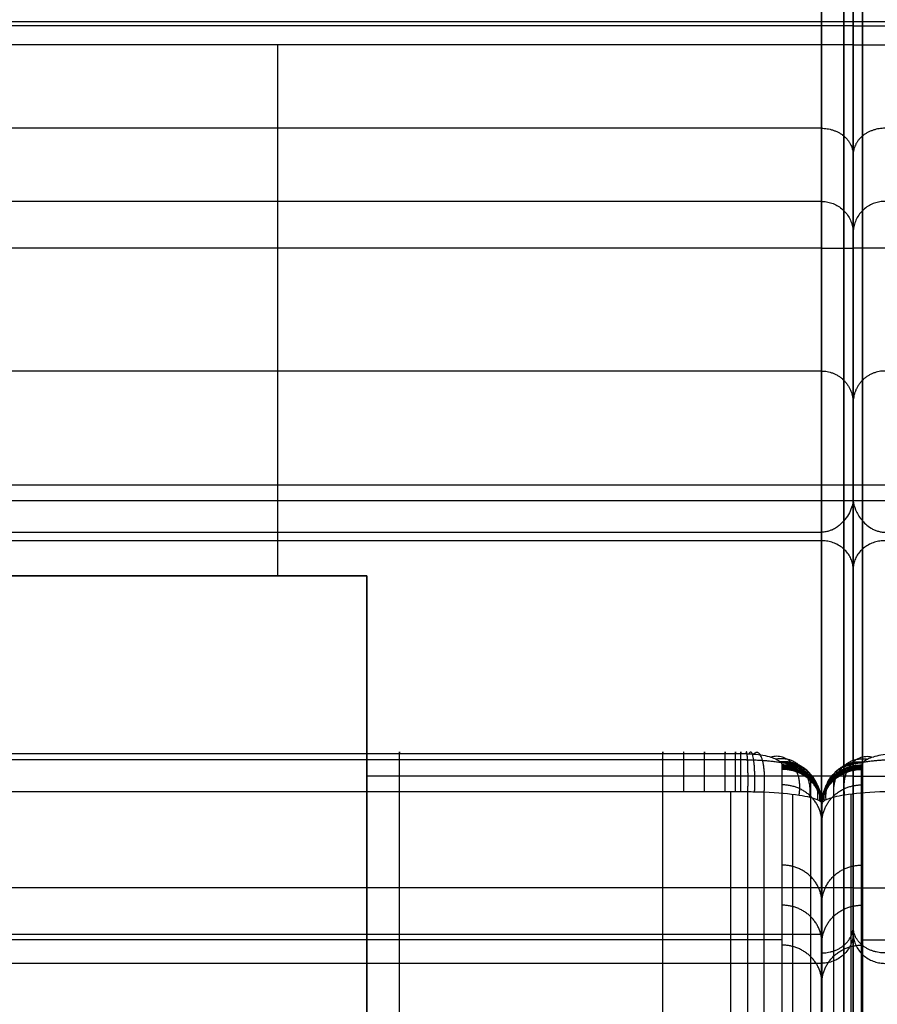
# Model space of a CAD drawing. Header units: millimetres. Extents: x -1116 to 2287, y 524 to 1575.
# Tile 77 of 95: x 1332 to 1440, y 1389 to 1513. Entities that reach past the tile are written whole.
import ezdxf

# ---------------------------------------------------------------- set-up
doc = ezdxf.new("R2010")
doc.units = ezdxf.units.MM
for name, color, linetype, true_color in [('Patt 1$Calque 24', 7, 'Continuous', 0xff000d), ('Patt 1$SOLIDE', 7, 'Continuous', 0x0070ff), ('Patt 1$SOLIDE2', 7, 'Continuous', 0xffffff)]:
    doc.layers.add(name, color=color, linetype=linetype, true_color=true_color)

msp = doc.modelspace()

# ---------------------------------------------------------------- linework, layer by layer
at = {"layer": 'Patt 1$Calque 24'}
for p, q in [((1436.98, 1482.95, -278.01), (1436.98, 1308.41, -278.01)), ((1436.98, 1482.95, -278.01), (1436.98, 1308.41, -278.01)), ((1436.98, 526.01, -204.51), (1436.98, 1452.71, -204.51)), ((1436.98, 526.01, -204.51), (1436.98, 1452.71, -204.51)), ((1281.98, 1443.12, -244.51), (1375.76, 1443.12, -244.51)), ((1375.76, 1443.12, -300.01), (1291.98, 1443.12, -300.01)), ((1375.76, 1443.12, -244.51), (1375.76, 1443.12, -355.51)), ((1375.76, 1443.12, -244.51), (1375.76, 1284.19, -244.51)), ((1375.76, 1315.82, -300.01), (1375.76, 1443.12, -300.01))]:
    msp.add_line(p, q, dxfattribs=at)
for points, degree in [([(1436.98, 1512.85, -351.65), (1364.48, 1512.85, -351.65), (1291.98, 1512.85, -351.65)], 2), ([(1436.98, 1512.38, -354.3), (1364.48, 1512.38, -354.3), (1291.98, 1512.38, -354.3)], 2), ([(1581.98, 1512.85, -351.65), (1509.48, 1512.85, -351.65), (1436.98, 1512.85, -351.65)], 2), ([(1436.98, 1512.38, -354.3), (1509.48, 1512.38, -354.3), (1581.98, 1512.38, -354.3)], 2), ([(1436.98, 1509.98, -355.51), (1364.48, 1509.98, -355.51), (1291.98, 1509.98, -355.51)], 2), ([(1364.48, 1509.98, -355.51), (1364.48, 1487.69, -355.51), (1364.48, 1465.4, -355.51), (1364.48, 1443.12, -355.51)], 3), ([(1436.98, 1509.98, -355.51), (1436.98, 1448.58, -355.51), (1436.98, 1387.18, -355.51), (1436.98, 1325.78, -355.51)], 3), ([(1436.98, 1509.98, -355.51), (1509.48, 1509.98, -355.51), (1581.98, 1509.98, -355.51)], 2), ([(1436.98, 1509.98, -355.51), (1436.98, 1448.58, -355.51), (1436.98, 1387.18, -355.51), (1436.98, 1325.78, -355.51)], 3), ([(1436.98, 1454.53, -208.06), (1011.98, 1454.53, -208.06), (586.98, 1454.53, -208.06)], 2), ([(2286.98, 1454.53, -208.06), (1861.98, 1454.53, -208.06), (1436.98, 1454.53, -208.06)], 2), ([(1436.98, 1452.58, -204.32), (1011.98, 1452.58, -204.32), (586.99, 1452.58, -204.32)], 2), ([(2286.98, 1452.58, -204.32), (1861.98, 1452.58, -204.32), (1436.99, 1452.58, -204.32)], 2), ([(1435.81, 526.01, -201.68), (1435.81, 988.02, -201.68), (1435.81, 1450.04, -201.68)], 2), ([(1438.16, 526.01, -201.68), (1438.16, 988.02, -201.68), (1438.16, 1450.04, -201.68)], 2), ([(1011.98, 1448.61, -200.51), (1222.48, 1448.61, -200.51), (1432.98, 1448.61, -200.51)], 2), ([(1432.98, 526.01, -200.51), (1432.98, 987.31, -200.51), (1432.98, 1448.61, -200.51)], 2), ([(1375.76, 1443.12, -355.51), (1333.87, 1443.12, -355.51), (1291.98, 1443.12, -355.51)], 2), ([(1375.76, 1325.78, -355.51), (1375.76, 1384.45, -355.51), (1375.76, 1443.12, -355.51)], 2), ([(1436.98, 1417.88, -355.51), (1406.37, 1417.88, -355.51), (1375.76, 1417.88, -355.51)], 2), ([(1436.98, 1417.88, -355.51), (1470.87, 1417.88, -355.51), (1504.76, 1417.88, -355.51)], 2)]:
    msp.add_open_spline(points, degree=degree, dxfattribs=at)
msp.add_rational_spline([(1436.98, 1512.85, -351.65), (1436.98, 1513.13, -352.58), (1436.98, 1512.96, -353.53), (1436.98, 1512.38, -354.3), (1436.98, 1511.81, -355.07), (1436.98, 1510.94, -355.51), (1436.98, 1509.98, -355.51)], [1, 0.929198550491, 0.929198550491, 1, 0.929198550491, 0.929198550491, 1], degree=3, knots=[-192.685675, -192.685675, -192.685675, -192.685675, -189.895357, -189.895357, -189.895357, -187.105039, -187.105039, -187.105039, -187.105039], dxfattribs=at)
msp.add_rational_spline([(1436.98, 1512.85, -351.65), (1436.98, 1513.13, -352.58), (1436.98, 1512.96, -353.53), (1436.98, 1512.38, -354.3), (1436.98, 1511.81, -355.07), (1436.98, 1510.94, -355.51), (1436.98, 1509.98, -355.51)], [1, 0.929198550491, 0.929198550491, 1, 0.929198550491, 0.929198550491, 1], degree=3, knots=[-192.685675, -192.685675, -192.685675, -192.685675, -189.895357, -189.895357, -189.895357, -187.105039, -187.105039, -187.105039, -187.105039], dxfattribs=at)
for points, knots in [([(1436.98, 1452.71, -204.51), (1436.98, 1453.42, -205.49), (1436.98, 1454.25, -207.3), (1436.98, 1456.39, -212.57), (1436.98, 1512.85, -351.65)], [58.634574, 58.634574, 58.634574, 58.634574, 110.766043, 166.149065, 166.149065, 166.149065, 166.149065]), ([(1436.98, 1512.85, -351.65), (1436.98, 1456.39, -212.57), (1436.98, 1454.25, -207.3), (1436.98, 1453.42, -205.49), (1436.98, 1452.71, -204.51)], [-166.149065, -166.149065, -166.149065, -166.149065, -110.766043, -58.634574, -58.634574, -58.634574, -58.634574]), ([(1436.98, 1452.71, -204.51), (1436.98, 1452.67, -204.44), (1436.98, 1452.62, -204.38), (1436.98, 1452.58, -204.32), (1436.97, 1452.37, -204.04), (1436.92, 1452.15, -203.76), (1436.77, 1451.64, -203.18), (1436.65, 1451.34, -202.88), (1436.35, 1450.77, -202.33), (1436.17, 1450.47, -202.06), (1435.76, 1449.97, -201.62), (1435.55, 1449.74, -201.43), (1435.18, 1449.42, -201.16), (1435.03, 1449.3, -201.06), (1434.72, 1449.1, -200.9), (1434.55, 1449, -200.82), (1434.25, 1448.87, -200.71), (1434.13, 1448.82, -200.67), (1433.93, 1448.75, -200.62), (1433.86, 1448.73, -200.6), (1433.63, 1448.67, -200.55), (1433.47, 1448.64, -200.53), (1433.25, 1448.62, -200.52), (1433.2, 1448.62, -200.51), (1433.12, 1448.61, -200.51), (1433.09, 1448.61, -200.51), (1433.05, 1448.61, -200.51), (1433.04, 1448.61, -200.51), (1433.01, 1448.61, -200.51), (1433, 1448.61, -200.51), (1432.98, 1448.61, -200.51)], [0, 0, 0, 0, 0.229358, 0.229358, 0.229358, 1.299051, 1.299051, 2.591565, 2.591565, 3.883697, 3.883697, 4.959429, 4.959429, 5.577891, 5.577891, 6.196745, 6.196745, 6.608174, 6.608174, 6.849396, 6.849396, 7.335348, 7.335348, 7.497773, 7.497773, 7.57897, 7.57897, 7.619565, 7.619565, 7.660162, 7.660162, 7.660162, 7.660162]), ([(1436.98, 1452.71, -204.51), (1436.98, 1452.67, -204.44), (1436.99, 1452.62, -204.38), (1436.99, 1452.58, -204.32), (1437.01, 1452.22, -203.83), (1437.12, 1451.82, -203.38), (1437.47, 1451.01, -202.55), (1437.71, 1450.59, -202.16), (1438.18, 1450, -201.64), (1438.36, 1449.8, -201.47), (1438.76, 1449.43, -201.17), (1438.99, 1449.26, -201.03), (1439.36, 1449.04, -200.85), (1439.49, 1448.97, -200.79), (1439.77, 1448.85, -200.69), (1439.91, 1448.79, -200.65), (1440.13, 1448.73, -200.6), (1440.2, 1448.71, -200.58), (1440.36, 1448.67, -200.55), (1440.43, 1448.66, -200.54), (1440.59, 1448.63, -200.53), (1440.67, 1448.62, -200.52), (1440.79, 1448.62, -200.51), (1440.83, 1448.61, -200.51), (1440.88, 1448.61, -200.51), (1440.9, 1448.61, -200.51), (1440.93, 1448.61, -200.51), (1440.94, 1448.61, -200.51), (1440.96, 1448.61, -200.51), (1440.97, 1448.61, -200.51), (1440.98, 1448.61, -200.51)], [0, 0, 0, 0, 0.229358, 0.229358, 0.229358, 2.064985, 2.064985, 3.884427, 3.884427, 4.82335, 4.82335, 5.762629, 5.762629, 6.23801, 6.23801, 6.713707, 6.713707, 6.951877, 6.951877, 7.190072, 7.190072, 7.428322, 7.428322, 7.547402, 7.547402, 7.606936, 7.606936, 7.636701, 7.636701, 7.666467, 7.666467, 7.666467, 7.666467])]:
    msp.add_open_spline(points, degree=3, knots=knots, dxfattribs=at)
at = {"layer": 'Patt 1$SOLIDE'}
for p, q in [((1436.98, 1403.84, 344.73), (1436.98, 1564.9, 344.73)), ((1436.98, 1403.84, 344.73), (1436.98, 1564.9, 344.73)), ((1436.98, 1325.88, 73.81), (1436.98, 1472.68, 73.81)), ((1436.98, 1325.88, 73.81), (1436.98, 1472.68, 73.81))]:
    msp.add_line(p, q, dxfattribs=at)
at = {"layer": 'Patt 1$SOLIDE', "extrusion": (-1, 0, 0)}
for centre, radius, start, end in [((-1403.84, 338.73, -1435.81), 8.83, 18.2837, 90), ((-1403.84, 338.73, -1436.98), 6, 18.9604, 90.0009), ((-1403.84, 338.73, -1436.98), 6, 18.9604, 90.0009), ((-1403.84, 338.73, -1438.16), 8.83, 18.2837, 90)]:
    msp.add_arc(centre, radius, start, end, dxfattribs=at)
at = {"layer": 'Patt 1$SOLIDE'}
for points in [[(1432.98, 1403.84, 348.73), (1432.98, 1484.37, 348.73), (1432.98, 1564.9, 348.73)], [(1435.81, 1403.84, 347.56), (1435.81, 1484.37, 347.56), (1435.81, 1564.9, 347.56)], [(1438.16, 1403.84, 347.56), (1438.16, 1484.37, 347.56), (1438.16, 1564.9, 347.56)], [(1432.98, 1499.47, 229.59), (1011.98, 1499.47, 229.59), (590.98, 1499.47, 229.59)], [(1432.98, 1490.25, 200.92), (1011.98, 1490.25, 200.92), (590.98, 1490.25, 200.92)], [(1432.98, 1490.25, 200.92), (1432.98, 1468.9, 0.62), (1432.98, 1447.54, -199.68)], [(1435.81, 1489.08, 201.01), (1435.81, 1467.79, 1.25), (1435.81, 1446.49, -198.51)], [(1438.16, 1489.08, 201.01), (1438.16, 1467.79, 1.25), (1438.16, 1446.49, -198.51)], [(1436.98, 1486.26, 201.21), (1436.98, 1465.1, 2.76), (1436.98, 1443.95, -195.69)], [(1436.98, 1486.26, 201.21), (1436.98, 1465.1, 2.76), (1436.98, 1443.95, -195.69)], [(1432.98, 1484.37, 348.73), (1011.98, 1484.37, 348.73), (590.98, 1484.37, 348.73)], [(1432.98, 1468.9, 0.62), (1011.98, 1468.9, 0.62), (590.98, 1468.9, 0.62)], [(1432.98, 1447.54, -199.68), (1011.98, 1447.54, -199.68), (590.98, 1447.54, -199.68)], [(1432.98, 1447.54, -199.68), (1432.98, 991.02, -200.4), (1432.98, 534.5, -201.11)], [(1435.81, 1446.49, -198.51), (1435.81, 990.49, -199.22), (1435.81, 534.5, -199.94)], [(1438.16, 1446.49, -198.51), (1438.16, 990.49, -199.22), (1438.16, 534.5, -199.94)], [(1436.98, 1443.95, -195.69), (1436.98, 989.22, -196.4), (1436.98, 534.49, -197.11)], [(1436.98, 1443.95, -195.69), (1436.98, 989.22, -196.4), (1436.98, 534.49, -197.11)], [(1432.98, 1403.84, 348.73), (1011.98, 1403.84, 348.73), (590.98, 1403.84, 348.73)], [(1432.98, 1397.97, 346.82), (1011.98, 1397.97, 346.82), (590.98, 1397.97, 346.82)], [(1436.98, 1276.26, -109.4), (1436.98, 1337.21, 115.64), (1436.98, 1398.17, 340.68)], [(1436.98, 1276.26, -109.4), (1436.98, 1337.21, 115.64), (1436.98, 1398.17, 340.68)], [(1435.81, 1273.55, -108.6), (1435.81, 1334.5, 116.45), (1435.81, 1395.46, 341.5)], [(1438.16, 1273.55, -108.6), (1438.16, 1334.5, 116.45), (1438.16, 1395.46, 341.5)], [(1432.98, 1394.33, 341.83), (1011.98, 1394.33, 341.83), (590.98, 1394.33, 341.83)], [(1432.98, 1272.43, -108.26), (1432.98, 1333.38, 116.79), (1432.98, 1394.33, 341.83)]]:
    msp.add_open_spline(points, degree=2, dxfattribs=at)
for points, weights in [([(1432.98, 1522.42, 249.87), (1432.98, 1491.6, 234.39), (1432.98, 1490.25, 200.92)], [1, 0.872810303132, 1]), ([(1432.98, 1499.46, 229.59), (1436.98, 1499.46, 229.59), (1436.98, 1496.12, 231.79)], [1, 0.707106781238, 1]), ([(1440.98, 1499.46, 229.59), (1436.98, 1499.46, 229.59), (1436.98, 1496.12, 231.79)], [1, 0.707106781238, 1]), ([(1432.98, 1490.25, 200.92), (1433.01, 1490.25, 200.92), (1433.04, 1490.25, 200.92)], [0.999999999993, 0.997303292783, 0.994656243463]), ([(1432.98, 1484.37, 348.73), (1436.98, 1484.37, 348.73), (1436.98, 1484.37, 344.73)], [1, 0.707106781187, 1]), ([(1440.98, 1484.37, 348.73), (1436.98, 1484.37, 348.73), (1436.98, 1484.37, 344.73)], [1, 0.707106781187, 1]), ([(1432.98, 1468.9, 0.62), (1436.98, 1468.9, 0.62), (1436.98, 1464.92, 1.04)], [1, 0.707106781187, 1]), ([(1440.98, 1468.9, 0.62), (1436.98, 1468.9, 0.62), (1436.98, 1464.92, 1.04)], [1, 0.707106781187, 1]), ([(1432.98, 1394.33, 341.83), (1432.98, 1396.58, 348.73), (1432.98, 1403.84, 348.73)], [1, 0.809376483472, 1]), ([(1436.98, 1403.84, 344.73), (1436.98, 1403.84, 348.73), (1432.98, 1403.84, 348.73)], [1, 0.707106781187, 1]), ([(1436.98, 1403.84, 344.73), (1436.98, 1403.84, 348.73), (1440.98, 1403.84, 348.73)], [1, 0.707106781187, 1]), ([(1432.98, 1395.64, 344.46), (1436.98, 1395.64, 344.46), (1436.98, 1398.92, 342.17)], [1, 0.707106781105, 1]), ([(1440.98, 1395.64, 344.46), (1436.98, 1395.64, 344.46), (1436.98, 1398.92, 342.17)], [1, 0.707106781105, 1])]:
    msp.add_rational_spline(points, weights, degree=2, dxfattribs=at)
for points in [[(1435.81, 1521.89, 250.91), (1435.81, 1512.46, 246.2), (1435.81, 1496.17, 231.93), (1435.81, 1489.47, 211.37), (1435.81, 1489.08, 201.01)], [(1438.16, 1521.89, 250.91), (1438.16, 1512.46, 246.2), (1438.16, 1496.17, 231.93), (1438.16, 1489.47, 211.37), (1438.16, 1489.08, 201.01)]]:
    msp.add_rational_spline(points, [0.853553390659, 0.853553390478, 0.853553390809, 0.853553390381, 0.853553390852], degree=3, knots=[0.007483, 0.007483, 0.007483, 0.007483, 33.078934, 65.684249, 65.684249, 65.684249, 65.684249], dxfattribs=at)
for points, knots in [([(1436.98, 1520.6, 253.43), (1436.98, 1510.76, 248.51), (1436.98, 1493.72, 233.59), (1436.98, 1486.69, 212.05), (1436.98, 1486.26, 201.21)], [0.02834, 0.02834, 0.02834, 0.02834, 33.078934, 65.59512, 65.59512, 65.59512, 65.59512]), ([(1436.98, 1520.6, 253.43), (1436.98, 1510.76, 248.51), (1436.98, 1493.72, 233.59), (1436.98, 1486.69, 212.05), (1436.98, 1486.26, 201.21)], [0.02834, 0.02834, 0.02834, 0.02834, 33.078934, 65.59512, 65.59512, 65.59512, 65.59512]), ([(1432.98, 1490.25, 200.92), (1433.2, 1490.25, 200.92), (1433.64, 1490.22, 200.93), (1434.31, 1490.05, 200.94), (1434.96, 1489.76, 200.96), (1435.56, 1489.35, 200.99), (1436.08, 1488.83, 201.03), (1436.49, 1488.23, 201.07), (1436.78, 1487.58, 201.12), (1436.95, 1486.92, 201.16), (1436.98, 1486.48, 201.2), (1436.98, 1486.26, 201.21)], [0, 0, 0, 0, 0.647553, 1.330629, 2.04158, 2.770406, 3.505445, 4.234421, 4.945643, 5.629063, 6.27698, 6.27698, 6.27698, 6.27698]), ([(1440.98, 1490.25, 200.92), (1440.77, 1490.25, 200.92), (1440.32, 1490.22, 200.93), (1439.66, 1490.05, 200.94), (1439.01, 1489.76, 200.96), (1438.41, 1489.35, 200.99), (1437.89, 1488.83, 201.03), (1437.48, 1488.23, 201.07), (1437.19, 1487.58, 201.12), (1437.02, 1486.92, 201.16), (1436.98, 1486.48, 201.2), (1436.98, 1486.26, 201.21)], [0, 0, 0, 0, 0.647553, 1.330629, 2.04158, 2.770406, 3.505445, 4.234421, 4.945643, 5.629063, 6.27698, 6.27698, 6.27698, 6.27698]), ([(1436.98, 1443.95, -195.69), (1436.98, 1444.14, -195.9), (1436.95, 1444.54, -196.34), (1436.78, 1445.13, -197), (1436.5, 1445.71, -197.65), (1436.09, 1446.25, -198.24), (1435.57, 1446.71, -198.76), (1434.97, 1447.09, -199.18), (1434.32, 1447.36, -199.48), (1433.65, 1447.51, -199.65), (1433.2, 1447.54, -199.68), (1432.98, 1447.54, -199.68)], [-7.393482, -7.393482, -7.393482, -7.393482, -6.524584, -5.619086, -4.700267, -3.793873, -2.923524, -2.106044, -1.348636, -0.649258, 0, 0, 0, 0]), ([(1440.98, 1447.54, -199.68), (1440.77, 1447.54, -199.68), (1440.32, 1447.51, -199.65), (1439.65, 1447.36, -199.48), (1439, 1447.09, -199.18), (1438.4, 1446.71, -198.76), (1437.88, 1446.25, -198.24), (1437.47, 1445.71, -197.65), (1437.18, 1445.13, -197), (1437.02, 1444.54, -196.34), (1436.98, 1444.14, -195.9), (1436.98, 1443.95, -195.69)], [0, 0, 0, 0, 0.649258, 1.348636, 2.106044, 2.923524, 3.793873, 4.700267, 5.619086, 6.524584, 7.393482, 7.393482, 7.393482, 7.393482]), ([(1436.98, 1398.17, 340.68), (1436.98, 1397.96, 340.74), (1436.95, 1397.53, 340.87), (1436.78, 1396.9, 341.07), (1436.49, 1396.28, 341.25), (1436.08, 1395.7, 341.43), (1435.56, 1395.2, 341.57), (1434.96, 1394.81, 341.69), (1434.31, 1394.53, 341.78), (1433.64, 1394.37, 341.82), (1433.2, 1394.33, 341.83), (1432.98, 1394.33, 341.83)], [-6.276425, -6.276425, -6.276425, -6.276425, -5.628553, -4.945217, -4.234101, -3.505235, -2.77029, -2.04153, -1.330615, -0.647552, 0, 0, 0, 0]), ([(1436.98, 1398.17, 340.68), (1436.98, 1397.96, 340.74), (1437.02, 1397.53, 340.87), (1437.19, 1396.9, 341.07), (1437.48, 1396.28, 341.25), (1437.89, 1395.7, 341.43), (1438.41, 1395.2, 341.57), (1439.01, 1394.81, 341.69), (1439.66, 1394.53, 341.78), (1440.32, 1394.37, 341.82), (1440.77, 1394.33, 341.83), (1440.98, 1394.33, 341.83)], [-6.276425, -6.276425, -6.276425, -6.276425, -5.628553, -4.945217, -4.234101, -3.505235, -2.77029, -2.04153, -1.330615, -0.647552, 0, 0, 0, 0])]:
    msp.add_open_spline(points, degree=3, knots=knots, dxfattribs=at)
at = {"layer": 'Patt 1$SOLIDE2'}
for p, q in [((1379.86, 1290.98, 412.55), (1379.86, 1415.96, 412.55)), ((1413.02, 1290.98, 412.55), (1413.02, 1415.96, 412.55)), ((1421.59, 1290.98, 412.55), (1421.59, 1415.96, 412.55)), ((1423.73, 1290.97, 412.54), (1423.73, 1415.95, 412.54)), ((1425.77, 1290.77, 412.21), (1425.77, 1415.91, 412.21)), ((1429.39, 1289.62, 410.33), (1429.39, 1415.62, 410.33)), ((1436.71, 1289.62, 410.33), (1436.71, 1415.62, 410.33)), ((1433.03, 1285.34, 403.2), (1433.03, 1414.53, 403.2)), ((1433.07, 1285.34, 403.2), (1433.07, 1414.53, 403.2)), ((1433.05, 1283.27, 401.07), (1433.05, 1413.97, 401.07)), ((1433.05, 1283.27, 401.07), (1433.05, 1413.97, 401.07)), ((1433.05, 1280.91, 398.93), (1433.05, 1413.32, 398.93)), ((1433.05, 1280.91, 398.93), (1433.05, 1413.32, 398.93)), ((1433.05, 1276.44, 394.69), (1433.05, 1412.02, 394.69)), ((1433.05, 1276.44, 394.69), (1433.05, 1412.02, 394.69)), ((1433.05, 1222.6, 328.73), (1433.05, 1391.83, 328.73)), ((1433.05, 1222.6, 328.73), (1433.05, 1391.83, 328.73))]:
    msp.add_line(p, q, dxfattribs=at)
for points, knots in [([(1008.05, 1420.74, 406.09), (1023.34, 1420.74, 406.09), (1038.62, 1420.74, 406.09), (1053.91, 1420.74, 406.09), (1097.4, 1420.74, 406.09), (1140.9, 1420.74, 406.08), (1184.4, 1420.74, 406.09), (1195.26, 1420.74, 406.09), (1206.12, 1420.74, 406.09), (1216.98, 1420.74, 406.09), (1227.9, 1420.74, 406.09), (1238.83, 1420.74, 406.09), (1249.76, 1420.74, 406.09), (1271.64, 1420.74, 406.09), (1293.52, 1420.74, 406.09), (1315.4, 1420.74, 406.09), (1336.88, 1420.74, 406.09), (1358.37, 1420.74, 406.09), (1379.86, 1420.74, 406.09), (1390.92, 1420.74, 406.09), (1401.97, 1420.74, 406.09), (1413.03, 1420.74, 406.09), (1413.9, 1420.74, 406.09), (1415.64, 1420.74, 406.09), (1418.25, 1420.74, 406.09), (1420.43, 1420.74, 406.09), (1421.95, 1420.74, 406.09), (1422.82, 1420.74, 406.09), (1423.26, 1420.74, 406.09), (1423.46, 1420.74, 406.08)], [747.252037, 747.252037, 747.252037, 747.252037, 793.104807, 793.104807, 793.104807, 923.597965, 923.597965, 923.597965, 956.177689, 956.177689, 956.177689, 988.95428, 988.95428, 988.95428, 1054.593512, 1054.593512, 1054.593512, 1119.061309, 1119.061309, 1119.061309, 1152.225148, 1152.225148, 1152.225148, 1154.836463, 1157.447778, 1160.059094, 1161.364752, 1162.01758, 1162.670409, 1162.670409, 1162.670409, 1162.670409]), ([(1423.46, 1420.74, 406.08), (1423.6, 1420.73, 406.07), (1423.93, 1420.72, 406.04), (1425.1, 1420.65, 405.8), (1426.35, 1420.42, 405.04), (1427.34, 1420.03, 403.78), (1427.73, 1419.78, 402.95), (1427.96, 1419.53, 402.14), (1428.02, 1419.4, 401.7), (1428.04, 1419.31, 401.42)], [1162.670409, 1162.670409, 1162.670409, 1162.670409, 1163.078744, 1163.679094, 1166.252528, 1167.364832, 1168.605775, 1169.089319, 1169.98651, 1169.98651, 1169.98651, 1169.98651]), ([(1442.64, 1420.74, 406.08), (1442.51, 1420.73, 406.07), (1442.17, 1420.72, 406.04), (1441, 1420.65, 405.8), (1439.75, 1420.42, 405.04), (1438.76, 1420.03, 403.78), (1438.37, 1419.78, 402.95), (1438.15, 1419.53, 402.14), (1438.08, 1419.4, 401.7), (1438.06, 1419.31, 401.42)], [1162.670409, 1162.670409, 1162.670409, 1162.670409, 1163.078744, 1163.679094, 1166.252528, 1167.364832, 1168.605775, 1169.089319, 1169.98651, 1169.98651, 1169.98651, 1169.98651]), ([(1428.05, 1418.75, 399.61), (1428.05, 1418.77, 399.65), (1428.05, 1418.79, 399.74), (1428.05, 1418.83, 399.87), (1428.05, 1418.88, 400.01), (1428.05, 1418.93, 400.2), (1428.05, 1419, 400.43), (1428.05, 1419.11, 400.76), (1428.05, 1419.2, 401.05), (1428.05, 1419.26, 401.27), (1428.04, 1419.29, 401.35), (1428.04, 1419.3, 401.4), (1428.04, 1419.31, 401.42)], [-1171.881883, -1171.881883, -1171.881883, -1171.881883, -1171.74658, -1171.611277, -1171.46108, -1171.310883, -1171.021666, -1170.732449, -1170.257989, -1170.12225, -1170.05438, -1169.98651, -1169.98651, -1169.98651, -1169.98651]), ([(1428.05, 1311.47, 45.46), (1428.05, 1313.15, 51.04), (1428.05, 1314.84, 56.62), (1428.05, 1316.53, 62.2), (1428.06, 1323.16, 84.16), (1428.05, 1329.8, 106.13), (1428.05, 1336.43, 128.09), (1428.05, 1339.78, 139.16), (1428.05, 1343.12, 150.22), (1428.05, 1346.46, 161.28), (1428.05, 1349.79, 172.3), (1428.05, 1353.12, 183.33), (1428.05, 1356.45, 194.35), (1428.05, 1363.14, 216.48), (1428.05, 1369.82, 238.61), (1428.05, 1376.51, 260.73), (1428.05, 1379.85, 271.78), (1428.05, 1383.18, 282.82), (1428.05, 1386.52, 293.87), (1428.05, 1389.88, 305.01), (1428.05, 1393.25, 316.15), (1428.05, 1396.62, 327.29), (1428.05, 1398.28, 332.78), (1428.05, 1401.66, 343.75), (1428.05, 1408.38, 365.75), (1428.05, 1413.44, 382.23), (1428.05, 1416.8, 393.23), (1428.05, 1417.45, 395.35), (1428.05, 1418.1, 397.48), (1428.05, 1418.75, 399.61)], [-1541.943349, -1541.943349, -1541.943349, -1541.943349, -1524.456713, -1524.456713, -1524.456713, -1455.617121, -1455.617121, -1455.617121, -1420.948732, -1420.948732, -1420.948732, -1386.40252, -1386.40252, -1386.40252, -1317.058112, -1317.058112, -1317.058112, -1282.445431, -1282.445431, -1282.445431, -1247.530212, -1247.530212, -1247.530212, -1230.285958, -1213.041705, -1178.553198, -1178.553198, -1178.553198, -1171.881883, -1171.881883, -1171.881883, -1171.881883]), ([(1438.05, 1418.75, 399.61), (1438.05, 1418.77, 399.65), (1438.05, 1418.79, 399.74), (1438.05, 1418.83, 399.87), (1438.05, 1418.88, 400.01), (1438.05, 1418.93, 400.2), (1438.05, 1419, 400.43), (1438.05, 1419.11, 400.76), (1438.05, 1419.2, 401.05), (1438.06, 1419.26, 401.27), (1438.06, 1419.29, 401.35), (1438.06, 1419.3, 401.4), (1438.06, 1419.31, 401.42)], [-1171.881883, -1171.881883, -1171.881883, -1171.881883, -1171.74658, -1171.611277, -1171.46108, -1171.310883, -1171.021666, -1170.732449, -1170.257989, -1170.12225, -1170.05438, -1169.98651, -1169.98651, -1169.98651, -1169.98651]), ([(1438.05, 1311.47, 45.46), (1438.05, 1313.15, 51.04), (1438.05, 1314.84, 56.62), (1438.05, 1316.53, 62.2), (1438.05, 1323.16, 84.16), (1438.05, 1329.8, 106.13), (1438.05, 1336.43, 128.09), (1438.05, 1339.78, 139.16), (1438.05, 1343.12, 150.22), (1438.05, 1346.46, 161.28), (1438.05, 1349.79, 172.3), (1438.05, 1353.12, 183.33), (1438.05, 1356.45, 194.35), (1438.05, 1363.14, 216.48), (1438.05, 1369.82, 238.61), (1438.05, 1376.51, 260.73), (1438.05, 1379.85, 271.78), (1438.05, 1383.18, 282.82), (1438.05, 1386.52, 293.87), (1438.05, 1389.88, 305.01), (1438.05, 1393.25, 316.15), (1438.05, 1396.62, 327.29), (1438.05, 1398.28, 332.78), (1438.05, 1401.66, 343.75), (1438.05, 1408.38, 365.75), (1438.05, 1413.44, 382.23), (1438.05, 1416.8, 393.23), (1438.05, 1417.45, 395.35), (1438.05, 1418.1, 397.48), (1438.05, 1418.75, 399.61)], [-1541.943349, -1541.943349, -1541.943349, -1541.943349, -1524.456713, -1524.456713, -1524.456713, -1455.617121, -1455.617121, -1455.617121, -1420.948732, -1420.948732, -1420.948732, -1386.40252, -1386.40252, -1386.40252, -1317.058112, -1317.058112, -1317.058112, -1282.445431, -1282.445431, -1282.445431, -1247.530212, -1247.530212, -1247.530212, -1230.285958, -1213.041705, -1178.553198, -1178.553198, -1178.553198, -1171.881883, -1171.881883, -1171.881883, -1171.881883]), ([(1008.05, 1415.96, 412.55), (1023.34, 1415.96, 412.55), (1038.62, 1415.96, 412.55), (1053.9, 1415.96, 412.55), (1097.4, 1415.96, 412.55), (1140.9, 1415.95, 412.55), (1184.4, 1415.96, 412.55), (1195.26, 1415.96, 412.55), (1206.12, 1415.96, 412.55), (1216.98, 1415.96, 412.55), (1227.9, 1415.96, 412.55), (1238.83, 1415.96, 412.55), (1249.75, 1415.96, 412.55), (1271.63, 1415.96, 412.55), (1293.51, 1415.96, 412.55), (1315.39, 1415.96, 412.55), (1336.88, 1415.96, 412.55), (1358.37, 1415.96, 412.55), (1379.86, 1415.96, 412.55), (1390.91, 1415.96, 412.55), (1401.97, 1415.96, 412.55), (1413.02, 1415.96, 412.55), (1413.89, 1415.96, 412.55), (1415.67, 1415.96, 412.55), (1418.23, 1415.96, 412.55), (1420.44, 1415.96, 412.55), (1421.91, 1415.96, 412.55), (1422.88, 1415.96, 412.55), (1423.19, 1415.96, 412.56), (1423.73, 1415.95, 412.54)], [747.253775, 747.253775, 747.253775, 747.253775, 793.104807, 793.104807, 793.104807, 923.597965, 923.597965, 923.597965, 956.177689, 956.177689, 956.177689, 988.95428, 988.95428, 988.95428, 1054.593512, 1054.593512, 1054.593512, 1119.061309, 1119.061309, 1119.061309, 1152.225148, 1152.225148, 1152.225148, 1154.836463, 1157.447778, 1160.059094, 1161.364752, 1162.01758, 1162.670409, 1162.670409, 1162.670409, 1162.670409]), ([(1423.73, 1415.95, 412.54), (1424, 1415.95, 412.52), (1424.71, 1415.94, 412.45), (1427.12, 1415.87, 411.95), (1429.66, 1415.64, 410.41), (1431.64, 1415.25, 407.87), (1432.41, 1415, 406.23), (1432.87, 1414.75, 404.63), (1433, 1414.61, 403.76), (1433.03, 1414.53, 403.2)], [1162.670409, 1162.670409, 1162.670409, 1162.670409, 1163.078744, 1163.679094, 1166.252528, 1167.364832, 1168.605775, 1169.089319, 1169.98651, 1169.98651, 1169.98651, 1169.98651]), ([(1442.37, 1415.95, 412.54), (1442.1, 1415.95, 412.52), (1441.4, 1415.94, 412.45), (1438.98, 1415.87, 411.95), (1436.44, 1415.64, 410.41), (1434.46, 1415.25, 407.87), (1433.69, 1415, 406.23), (1433.24, 1414.75, 404.63), (1433.11, 1414.61, 403.76), (1433.07, 1414.53, 403.2)], [1162.670409, 1162.670409, 1162.670409, 1162.670409, 1163.078744, 1163.679094, 1166.252528, 1167.364832, 1168.605775, 1169.089319, 1169.98651, 1169.98651, 1169.98651, 1169.98651]), ([(1433.03, 1414.53, 403.2), (1433.04, 1414.52, 403.01), (1433.04, 1414.51, 403), (1433.05, 1414.48, 402.83), (1433.05, 1414.43, 402.63), (1433.05, 1414.38, 402.45), (1433.05, 1414.35, 402.33)], [1169.9865102, 1169.9865102, 1169.9865102, 1169.9865102, 1170.0543799, 1170.1222496, 1170.2579891, 1170.5994197, 1170.5994197, 1170.5994197, 1170.5994197]), ([(1433.07, 1414.53, 403.2), (1433.06, 1414.52, 403.01), (1433.06, 1414.51, 403), (1433.06, 1414.48, 402.83), (1433.06, 1414.43, 402.63), (1433.05, 1414.38, 402.45), (1433.05, 1414.35, 402.33)], [1169.9865102, 1169.9865102, 1169.9865102, 1169.9865102, 1170.0543799, 1170.1222496, 1170.2579891, 1170.5994197, 1170.5994197, 1170.5994197, 1170.5994197]), ([(1433.05, 1414.35, 402.33), (1433.05, 1414.33, 402.28), (1433.05, 1414.29, 402.13), (1433.05, 1414.22, 401.9), (1433.05, 1414.15, 401.65), (1433.05, 1414.1, 401.46), (1433.05, 1414.05, 401.32), (1433.05, 1414.01, 401.19), (1433.05, 1413.99, 401.11), (1433.05, 1413.97, 401.07)], [1170.59942, 1170.59942, 1170.59942, 1170.59942, 1170.732449, 1171.021666, 1171.310883, 1171.46108, 1171.611277, 1171.74658, 1171.881883, 1171.881883, 1171.881883, 1171.881883]), ([(1433.05, 1414.35, 402.33), (1433.05, 1414.33, 402.28), (1433.05, 1414.29, 402.13), (1433.05, 1414.22, 401.9), (1433.05, 1414.15, 401.65), (1433.05, 1414.1, 401.46), (1433.05, 1414.05, 401.32), (1433.05, 1414.01, 401.19), (1433.05, 1413.99, 401.11), (1433.05, 1413.97, 401.07)], [1170.59942, 1170.59942, 1170.59942, 1170.59942, 1170.732449, 1171.021666, 1171.310883, 1171.46108, 1171.611277, 1171.74658, 1171.881883, 1171.881883, 1171.881883, 1171.881883]), ([(1433.05, 1412.02, 394.69), (1433.05, 1408.66, 383.7), (1433.05, 1403.6, 367.21), (1433.05, 1396.88, 345.22), (1433.05, 1393.49, 334.24), (1433.05, 1391.83, 328.73)], [1178.553198, 1178.553198, 1178.553198, 1178.553198, 1213.041705, 1230.285958, 1247.530212, 1247.530212, 1247.530212, 1247.530212]), ([(1433.05, 1412.02, 394.69), (1433.05, 1408.66, 383.7), (1433.05, 1403.6, 367.21), (1433.05, 1396.88, 345.22), (1433.05, 1393.49, 334.24), (1433.05, 1391.83, 328.73)], [1178.553198, 1178.553198, 1178.553198, 1178.553198, 1213.041705, 1230.285958, 1247.530212, 1247.530212, 1247.530212, 1247.530212])]:
    msp.add_open_spline(points, degree=3, knots=knots, dxfattribs=at)
for points, weights in [([(1379.86, 1415.96, 412.55), (1379.86, 1422.72, 412.55), (1379.86, 1420.74, 406.09)], [1, 0.594644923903, 1]), ([(1413.02, 1415.96, 412.55), (1413.02, 1422.72, 412.55), (1413.02, 1420.74, 406.09)], [1, 0.5946449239, 1]), ([(1415.65, 1415.96, 412.55), (1415.66, 1422.72, 412.55), (1415.63, 1420.74, 406.09)], [1, 0.594663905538, 1]), ([(1418.25, 1415.96, 412.55), (1418.25, 1422.72, 412.55), (1418.25, 1420.74, 406.09)], [1, 0.594646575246, 1]), ([(1420.86, 1415.96, 412.55), (1420.85, 1422.72, 412.55), (1420.86, 1420.74, 406.09)], [1, 0.59464382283, 1]), ([(1422.16, 1415.96, 412.55), (1422.16, 1422.72, 412.55), (1422.16, 1420.74, 406.09)], [1, 0.594650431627, 1]), ([(1422.84, 1415.96, 412.55), (1422.84, 1422.72, 412.55), (1422.82, 1420.74, 406.09)], [1, 0.594645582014, 1]), ([(1423.73, 1415.95, 412.54), (1423.85, 1422.71, 412.53), (1423.46, 1420.74, 406.08)], [1, 0.594830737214, 1]), ([(1424.57, 1415.94, 412.46), (1424.86, 1422.67, 412.42), (1423.87, 1420.72, 406.04)], [1, 0.595875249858, 1]), ([(1425.78, 1415.91, 412.2), (1426.31, 1422.57, 412.06), (1424.45, 1420.69, 405.92)], [1, 0.599067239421, 1]), ([(1430.18, 1415.51, 409.61), (1431.11, 1421.53, 408.67), (1426.61, 1420.29, 404.64)], [1, 0.630471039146, 1]), ([(1431.52, 1415.25, 407.9), (1432.3, 1420.91, 406.66), (1427.28, 1420.03, 403.79)], [1, 0.649997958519, 1]), ([(1432.53, 1414.92, 405.76), (1433.02, 1420.19, 404.31), (1427.79, 1419.7, 402.71)], [1, 0.673530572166, 1]), ([(1432.78, 1414.79, 404.88), (1433.13, 1419.91, 403.39), (1427.92, 1419.57, 402.27)], [1, 0.682958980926, 1]), ([(1433.32, 1414.79, 404.88), (1432.97, 1419.91, 403.39), (1438.19, 1419.57, 402.27)], [1, 0.682958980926, 1]), ([(1433.57, 1414.92, 405.76), (1433.09, 1420.19, 404.31), (1438.32, 1419.7, 402.71)], [1, 0.673530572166, 1]), ([(1434.58, 1415.25, 407.9), (1433.8, 1420.91, 406.66), (1438.82, 1420.03, 403.79)], [1, 0.649997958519, 1]), ([(1435.92, 1415.51, 409.61), (1435, 1421.53, 408.67), (1439.49, 1420.29, 404.64)], [1, 0.630471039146, 1]), ([(1433.03, 1414.53, 403.2), (1433.13, 1419.4, 401.72), (1428.04, 1419.31, 401.42)], [1, 0.700471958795, 1]), ([(1433.04, 1414.51, 402.98), (1433.09, 1419.33, 401.5), (1428.04, 1419.29, 401.35)], [1, 0.703802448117, 1]), ([(1433.04, 1414.49, 402.87), (1433.08, 1419.3, 401.4), (1428.05, 1419.27, 401.29)], [1, 0.704595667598, 1]), ([(1433.05, 1414.45, 402.7), (1433.07, 1419.25, 401.23), (1428.05, 1419.23, 401.16)], [1, 0.705412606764, 1]), ([(1433.05, 1414.31, 402.19), (1433.06, 1419.09, 400.72), (1428.05, 1419.09, 400.71)], [1, 0.706716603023, 1]), ([(1433.05, 1414.22, 401.9), (1433.05, 1419.01, 400.43), (1428.05, 1419, 400.43)], [1, 0.707018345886, 1]), ([(1433.05, 1414.14, 401.61), (1433.05, 1418.92, 400.14), (1428.05, 1418.92, 400.15)], [1, 0.707310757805, 1]), ([(1433.05, 1414.1, 401.46), (1433.05, 1418.87, 400), (1428.05, 1418.88, 400.01)], [1, 0.70734270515, 1]), ([(1433.05, 1414.05, 401.32), (1433.05, 1418.83, 399.85), (1428.05, 1418.83, 399.87)], [1, 0.707376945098, 1]), ([(1433.05, 1414.01, 401.19), (1433.05, 1418.79, 399.73), (1428.05, 1418.79, 399.74)], [1, 0.707304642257, 1]), ([(1433.05, 1413.97, 401.07), (1433.05, 1418.75, 399.61), (1428.05, 1418.75, 399.61)], [1, 0.707103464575, 1]), ([(1433.05, 1414.31, 402.19), (1433.05, 1419.09, 400.72), (1438.05, 1419.09, 400.71)], [1, 0.706716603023, 1]), ([(1433.05, 1414.22, 401.9), (1433.05, 1419.01, 400.43), (1438.05, 1419, 400.43)], [1, 0.707018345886, 1]), ([(1433.05, 1414.14, 401.61), (1433.05, 1418.92, 400.14), (1438.05, 1418.92, 400.15)], [1, 0.707310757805, 1]), ([(1433.05, 1414.1, 401.46), (1433.05, 1418.87, 400), (1438.05, 1418.88, 400.01)], [1, 0.70734270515, 1]), ([(1433.05, 1414.05, 401.32), (1433.06, 1418.83, 399.85), (1438.05, 1418.83, 399.87)], [1, 0.707376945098, 1]), ([(1433.05, 1414.01, 401.19), (1433.05, 1418.79, 399.73), (1438.05, 1418.79, 399.74)], [1, 0.707304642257, 1]), ([(1433.05, 1413.97, 401.07), (1433.05, 1418.75, 399.61), (1438.05, 1418.75, 399.61)], [1, 0.707103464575, 1]), ([(1433.06, 1414.51, 402.98), (1433.02, 1419.33, 401.5), (1438.06, 1419.29, 401.35)], [1, 0.703802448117, 1]), ([(1433.06, 1414.49, 402.87), (1433.02, 1419.3, 401.4), (1438.06, 1419.27, 401.29)], [1, 0.704595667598, 1]), ([(1433.06, 1414.45, 402.7), (1433.03, 1419.25, 401.23), (1438.06, 1419.23, 401.16)], [1, 0.705412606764, 1]), ([(1433.07, 1414.53, 403.2), (1432.98, 1419.4, 401.72), (1438.06, 1419.31, 401.42)], [1, 0.700471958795, 1]), ([(1433.05, 1412.02, 394.69), (1433.05, 1416.8, 393.23), (1428.05, 1416.8, 393.23)], [1, 0.707093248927, 1]), ([(1433.05, 1412.02, 394.69), (1433.05, 1416.8, 393.23), (1438.05, 1416.8, 393.23)], [1, 0.707093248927, 1]), ([(1433.05, 1401.92, 361.71), (1433.05, 1406.7, 360.25), (1428.05, 1406.7, 360.25)], [1, 0.707110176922, 1]), ([(1433.05, 1401.92, 361.71), (1433.05, 1406.7, 360.25), (1438.05, 1406.7, 360.25)], [1, 0.707110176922, 1]), ([(1433.05, 1396.87, 345.23), (1433.05, 1401.65, 343.76), (1428.05, 1401.65, 343.76)], [1, 0.707111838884, 1]), ([(1433.05, 1396.87, 345.23), (1433.05, 1401.65, 343.76), (1438.05, 1401.65, 343.76)], [1, 0.707111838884, 1]), ([(1433.05, 1391.83, 328.73), (1433.05, 1396.62, 327.29), (1428.05, 1396.62, 327.29)], [1, 0.707108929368, 1]), ([(1433.05, 1391.83, 328.73), (1433.05, 1396.62, 327.29), (1438.05, 1396.62, 327.29)], [1, 0.707108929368, 1])]:
    msp.add_rational_spline(points, weights, degree=2, dxfattribs=at)
for points, degree in [([(1423.46, 1420.74, 406.08), (1423.46, 1420.74, 406.08), (1423.46, 1420.74, 406.08), (1423.46, 1420.74, 406.08)], 3), ([(1433.05, 1413.97, 401.07), (1433.05, 1413.75, 400.36), (1433.05, 1413.53, 399.64), (1433.05, 1413.32, 398.93)], 3), ([(1433.05, 1413.97, 401.07), (1433.05, 1413.75, 400.36), (1433.05, 1413.53, 399.64), (1433.05, 1413.32, 398.93)], 3), ([(1433.05, 1413.32, 398.93), (1433.05, 1412.88, 397.52), (1433.05, 1412.45, 396.1), (1433.05, 1412.02, 394.69)], 3), ([(1433.05, 1413.32, 398.93), (1433.05, 1412.88, 397.52), (1433.05, 1412.45, 396.1), (1433.05, 1412.02, 394.69)], 3), ([(1428.05, 1397.28, 329.47), (1218.05, 1397.28, 329.47), (1008.05, 1397.28, 329.47)], 2), ([(1438.05, 1397.28, 329.47), (1648.05, 1397.28, 329.47), (1858.05, 1397.28, 329.47)], 2), ([(1433.05, 1391.83, 328.73), (1433.05, 1388.46, 317.59), (1433.05, 1385.1, 306.45), (1433.05, 1381.73, 295.31)], 3), ([(1433.05, 1391.83, 328.73), (1433.05, 1388.46, 317.59), (1433.05, 1385.1, 306.45), (1433.05, 1381.73, 295.31)], 3)]:
    msp.add_open_spline(points, degree=degree, dxfattribs=at)
for points, weights, knots in [([(1008.05, 1419.98, 410.52), (1023.34, 1419.98, 410.53), (1038.62, 1419.98, 410.53), (1053.9, 1419.98, 410.53), (1097.4, 1419.98, 410.53), (1140.9, 1419.97, 410.52), (1184.4, 1419.98, 410.52), (1195.26, 1419.98, 410.52), (1206.12, 1419.98, 410.52), (1216.98, 1419.98, 410.53), (1227.9, 1419.98, 410.53), (1238.83, 1419.98, 410.53), (1249.75, 1419.98, 410.53), (1271.63, 1419.98, 410.53), (1293.51, 1419.98, 410.53), (1315.39, 1419.98, 410.53), (1336.88, 1419.98, 410.53), (1358.37, 1419.98, 410.53), (1379.86, 1419.98, 410.53), (1390.91, 1419.98, 410.53), (1401.97, 1419.98, 410.53), (1413.02, 1419.98, 410.53), (1413.89, 1419.98, 410.53), (1415.67, 1419.98, 410.52), (1418.23, 1419.98, 410.53), (1420.44, 1419.98, 410.52), (1421.92, 1419.98, 410.53), (1422.87, 1419.98, 410.53), (1423.2, 1419.98, 410.53), (1423.69, 1419.97, 410.51)], [0.79732246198, 0.797322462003, 0.797322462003, 0.797322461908, 0.797322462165, 0.797322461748, 0.797322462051, 0.797322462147, 0.797322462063, 0.797322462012, 0.797322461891, 0.797322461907, 0.797322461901, 0.797322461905, 0.797322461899, 0.797322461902, 0.797322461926, 0.797322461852, 0.797322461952, 0.797322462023, 0.797322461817, 0.79732246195, 0.797322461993, 0.797340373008, 0.797316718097, 0.797329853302, 0.797311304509, 0.797350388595, 0.797259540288, 0.797415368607], [747.253732, 747.253732, 747.253732, 747.253732, 793.104807, 793.104807, 793.104807, 923.597965, 923.597965, 923.597965, 956.177689, 956.177689, 956.177689, 988.95428, 988.95428, 988.95428, 1054.593512, 1054.593512, 1054.593512, 1119.061309, 1119.061309, 1119.061309, 1152.225148, 1152.225148, 1152.225148, 1154.836463, 1157.447778, 1160.059094, 1161.364752, 1162.01758, 1162.670409, 1162.670409, 1162.670409, 1162.670409]), ([(1423.69, 1419.97, 410.51), (1423.94, 1419.97, 410.5), (1424.58, 1419.95, 410.43), (1426.78, 1419.84, 409.94), (1429.02, 1419.49, 408.47), (1430.65, 1418.92, 406.14), (1431.23, 1418.57, 404.67), (1431.54, 1418.23, 403.28), (1431.6, 1418.06, 402.54), (1431.6, 1417.94, 402.07)], [0.797415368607, 0.797492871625, 0.797954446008, 0.801133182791, 0.810648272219, 0.825269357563, 0.834289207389, 0.842824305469, 0.847334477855, 0.850235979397], [1162.670409, 1162.670409, 1162.670409, 1162.670409, 1163.078744, 1163.679094, 1166.252528, 1167.364832, 1168.605775, 1169.089319, 1169.98651, 1169.98651, 1169.98651, 1169.98651]), ([(1442.41, 1419.97, 410.51), (1442.17, 1419.97, 410.5), (1441.52, 1419.95, 410.43), (1439.32, 1419.84, 409.94), (1437.09, 1419.49, 408.47), (1435.46, 1418.92, 406.14), (1434.87, 1418.57, 404.67), (1434.57, 1418.23, 403.28), (1434.5, 1418.06, 402.54), (1434.5, 1417.94, 402.07)], [0.797415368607, 0.797492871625, 0.797954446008, 0.801133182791, 0.810648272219, 0.825269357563, 0.834289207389, 0.842824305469, 0.847334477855, 0.850235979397], [1162.670409, 1162.670409, 1162.670409, 1162.670409, 1163.078744, 1163.679094, 1166.252528, 1167.364832, 1168.605775, 1169.089319, 1169.98651, 1169.98651, 1169.98651, 1169.98651]), ([(1431.6, 1417.94, 402.07), (1431.59, 1417.92, 401.93), (1431.6, 1417.91, 401.9), (1431.59, 1417.87, 401.76), (1431.59, 1417.8, 401.53), (1431.59, 1417.71, 401.2), (1431.59, 1417.61, 400.86), (1431.59, 1417.53, 400.62), (1431.59, 1417.47, 400.43), (1431.59, 1417.43, 400.29), (1431.59, 1417.39, 400.16), (1431.59, 1417.37, 400.07), (1431.59, 1417.35, 400.04)], [0.850235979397, 0.852037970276, 0.851710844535, 0.852579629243, 0.852813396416, 0.853411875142, 0.853480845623, 0.853671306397, 0.853663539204, 0.853703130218, 0.853656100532, 0.853610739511, 0.853551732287], [1169.98651, 1169.98651, 1169.98651, 1169.98651, 1170.05438, 1170.12225, 1170.257989, 1170.732449, 1171.021666, 1171.310883, 1171.46108, 1171.611277, 1171.74658, 1171.881883, 1171.881883, 1171.881883, 1171.881883]), ([(1431.59, 1417.35, 400.04), (1431.59, 1416.7, 397.91), (1431.59, 1416.05, 395.78), (1431.59, 1415.4, 393.66), (1431.59, 1412.04, 382.66), (1431.59, 1406.98, 366.18), (1431.59, 1400.26, 344.18), (1431.59, 1396.88, 333.21), (1431.59, 1395.22, 327.71), (1431.59, 1391.85, 316.57), (1431.59, 1388.48, 305.43), (1431.59, 1385.12, 294.29), (1431.59, 1381.78, 283.24), (1431.59, 1378.44, 272.2), (1431.59, 1375.11, 261.16), (1431.59, 1368.42, 239.03), (1431.59, 1361.74, 216.9), (1431.59, 1355.05, 194.77), (1431.59, 1351.72, 183.75), (1431.59, 1348.39, 172.73), (1431.59, 1345.06, 161.7), (1431.59, 1341.72, 150.64), (1431.59, 1338.38, 139.58), (1431.59, 1335.03, 128.52), (1431.59, 1328.4, 106.55), (1431.59, 1321.76, 84.59), (1431.59, 1315.12, 62.62), (1431.59, 1313.44, 57.04), (1431.59, 1311.75, 51.46), (1431.59, 1310.07, 45.88)], [0.853551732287, 0.853549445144, 0.853547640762, 0.853546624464, 0.853550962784, 0.853555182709, 0.853556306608, 0.853555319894, 0.853554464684, 0.853554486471, 0.853554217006, 0.853553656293, 0.853552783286, 0.853552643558, 0.853553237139, 0.853553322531, 0.853553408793, 0.853553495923, 0.853554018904, 0.853554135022, 0.853553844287, 0.853553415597, 0.853552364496, 0.853550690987, 0.853547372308, 0.853550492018, 0.85356005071, 0.853562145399, 0.853560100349, 0.85355391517], [1171.881883, 1171.881883, 1171.881883, 1171.881883, 1178.553198, 1178.553198, 1178.553198, 1213.041705, 1230.285958, 1247.530212, 1247.530212, 1247.530212, 1282.445431, 1282.445431, 1282.445431, 1317.058112, 1317.058112, 1317.058112, 1386.40252, 1386.40252, 1386.40252, 1420.948732, 1420.948732, 1420.948732, 1455.617121, 1455.617121, 1455.617121, 1524.456713, 1524.456713, 1524.456713, 1541.943349, 1541.943349, 1541.943349, 1541.943349]), ([(1434.5, 1417.94, 402.07), (1434.51, 1417.92, 401.93), (1434.51, 1417.91, 401.9), (1434.51, 1417.87, 401.76), (1434.51, 1417.8, 401.53), (1434.51, 1417.71, 401.2), (1434.51, 1417.61, 400.86), (1434.52, 1417.53, 400.62), (1434.52, 1417.47, 400.43), (1434.52, 1417.43, 400.29), (1434.52, 1417.39, 400.16), (1434.52, 1417.37, 400.07), (1434.52, 1417.35, 400.04)], [0.850235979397, 0.852037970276, 0.851710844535, 0.852579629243, 0.852813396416, 0.853411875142, 0.853480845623, 0.853671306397, 0.853663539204, 0.853703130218, 0.853656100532, 0.853610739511, 0.853551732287], [1169.98651, 1169.98651, 1169.98651, 1169.98651, 1170.05438, 1170.12225, 1170.257989, 1170.732449, 1171.021666, 1171.310883, 1171.46108, 1171.611277, 1171.74658, 1171.881883, 1171.881883, 1171.881883, 1171.881883]), ([(1434.52, 1417.35, 400.04), (1434.52, 1416.7, 397.91), (1434.52, 1416.05, 395.78), (1434.52, 1415.4, 393.66), (1434.51, 1412.04, 382.66), (1434.51, 1406.98, 366.18), (1434.52, 1400.26, 344.18), (1434.52, 1396.88, 333.21), (1434.52, 1395.22, 327.71), (1434.52, 1391.85, 316.57), (1434.52, 1388.48, 305.43), (1434.52, 1385.12, 294.29), (1434.52, 1381.78, 283.24), (1434.52, 1378.44, 272.2), (1434.52, 1375.11, 261.16), (1434.52, 1368.42, 239.03), (1434.52, 1361.74, 216.9), (1434.52, 1355.05, 194.77), (1434.52, 1351.72, 183.75), (1434.52, 1348.39, 172.73), (1434.52, 1345.06, 161.7), (1434.52, 1341.72, 150.64), (1434.52, 1338.38, 139.58), (1434.52, 1335.03, 128.52), (1434.52, 1328.4, 106.55), (1434.51, 1321.76, 84.59), (1434.51, 1315.12, 62.62), (1434.52, 1313.44, 57.04), (1434.52, 1311.75, 51.46), (1434.52, 1310.07, 45.88)], [0.853551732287, 0.853549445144, 0.853547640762, 0.853546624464, 0.853550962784, 0.853555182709, 0.853556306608, 0.853555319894, 0.853554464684, 0.853554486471, 0.853554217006, 0.853553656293, 0.853552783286, 0.853552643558, 0.853553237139, 0.853553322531, 0.853553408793, 0.853553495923, 0.853554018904, 0.853554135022, 0.853553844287, 0.853553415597, 0.853552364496, 0.853550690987, 0.853547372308, 0.853550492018, 0.85356005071, 0.853562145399, 0.853560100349, 0.85355391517], [1171.881883, 1171.881883, 1171.881883, 1171.881883, 1178.553198, 1178.553198, 1178.553198, 1213.041705, 1230.285958, 1247.530212, 1247.530212, 1247.530212, 1282.445431, 1282.445431, 1282.445431, 1317.058112, 1317.058112, 1317.058112, 1386.40252, 1386.40252, 1386.40252, 1420.948732, 1420.948732, 1420.948732, 1455.617121, 1455.617121, 1455.617121, 1524.456713, 1524.456713, 1524.456713, 1541.943349, 1541.943349, 1541.943349, 1541.943349])]:
    msp.add_rational_spline(points, weights, degree=3, knots=knots, dxfattribs=at)

doc.saveas('drawing.dxf')
